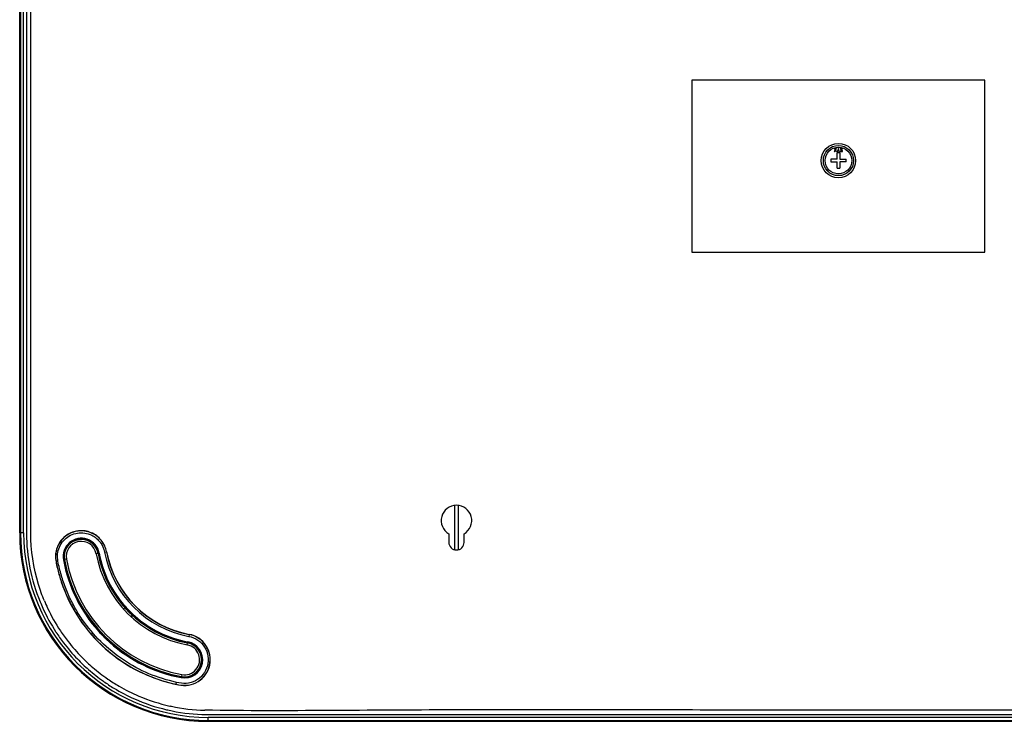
# Model space of a CAD drawing. Header units: inches. Extents: x 0 to 17, y 0 to 11.
# Tile 98 of 104: x 10.7 to 12.7, y 5.9 to 7.3. Entities that reach past the tile are written whole.
import ezdxf

# ---------------------------------------------------------------- set-up
doc = ezdxf.new("R2010")
doc.units = ezdxf.units.IN
doc.header["$LTSCALE"] = 0.935
doc.header["$MEASUREMENT"] = 0
for name, color, linetype in [('1', 7, 'CONTINUOUS'), ('2', 7, 'CONTINUOUS'), ('3', 7, 'CONTINUOUS')]:
    doc.layers.add(name, color=color, linetype=linetype)

msp = doc.modelspace()

# ---------------------------------------------------------------- linework, layer by layer
at = {"layer": '1', "color": 7, "linetype": 'Continuous'}
for p, q in [((12.34191, 7.03364), (12.34414, 7.03042)), ((12.3427, 7.03364), (12.34191, 7.03364)), ((12.34414, 7.03042), (12.34191, 7.02734)), ((12.34191, 7.02734), (12.3427, 7.02734)), ((12.34453, 7.03109), (12.3427, 7.03364)), ((12.3427, 7.02734), (12.34453, 7.02989)), ((12.34637, 7.03364), (12.34453, 7.03109)), ((12.34453, 7.02989), (12.34637, 7.02734)), ((12.34493, 7.03042), (12.34716, 7.03364)), ((12.34716, 7.02734), (12.34493, 7.03042)), ((12.34716, 7.03364), (12.34637, 7.03364)), ((12.34637, 7.02734), (12.34716, 7.02734)), ((12.34813, 7.01128), (12.34813, 7.02427)), ((12.35364, 7.02427), (12.34813, 7.02427)), ((12.35031, 7.03042), (12.34821, 7.02734)), ((12.34821, 7.02734), (12.349, 7.02734)), ((12.349, 7.02734), (12.3507, 7.02989)), ((12.35031, 7.03364), (12.35031, 7.03042)), ((12.35031, 7.03364), (12.3511, 7.03364)), ((12.3507, 7.02989), (12.35241, 7.02734)), ((12.3511, 7.03042), (12.3511, 7.03364)), ((12.3532, 7.02734), (12.3511, 7.03042)), ((12.35241, 7.02734), (12.3532, 7.02734)), ((12.35364, 7.02427), (12.35364, 7.01128)), ((12.35425, 7.03364), (12.35425, 7.03257)), ((12.3595, 7.03364), (12.35425, 7.03364)), ((12.35425, 7.03257), (12.35884, 7.02801)), ((12.35425, 7.02801), (12.35425, 7.02734)), ((12.35884, 7.02801), (12.35425, 7.02801)), ((12.35425, 7.02734), (12.3595, 7.02734)), ((12.35503, 7.03284), (12.3595, 7.03284)), ((12.3595, 7.02828), (12.35503, 7.03284)), ((12.3595, 7.03284), (12.3595, 7.03364)), ((12.3595, 7.02734), (12.3595, 7.02828)), ((12.33514, 7.01128), (12.33514, 7.00577)), ((12.34813, 7.01128), (12.33514, 7.01128)), ((12.33514, 7.00577), (12.34813, 7.00577)), ((12.34813, 6.99277), (12.34813, 7.00577)), ((12.35364, 7.01128), (12.36663, 7.01128)), ((12.35364, 7.00577), (12.35364, 6.99277)), ((12.36663, 7.00577), (12.35364, 7.00577)), ((12.36663, 7.00577), (12.36663, 7.01128)), ((12.34813, 6.99277), (12.35364, 6.99277)), ((10.82488, 6.19893), (10.82074, 6.19816)), ((10.75936, 6.1867), (10.75522, 6.18593)), ((11.00858, 6.01031), (11.00935, 6.01446)), ((10.99713, 5.94893), (10.99636, 5.94479))]:
    msp.add_line(p, q, dxfattribs=at)
for radius in [0.0311, 0.02756]:
    msp.add_circle((12.35089, 7.00852), radius, dxfattribs=at)
for centre, radius, start, end in [((10.79005, 6.19243), 0.03543, 10.56975, 190.5697), ((10.79005, 6.19243), 0.03516, 10.56975, 190.5697), ((10.79005, 6.19243), 0.03122, 10.56975, 190.5697), ((11.05167, 6.24125), 0.23492, 190.56974, 259.43024), ((11.05167, 6.24125), 0.23098, 190.56974, 259.43026), ((11.05167, 6.24125), 0.23071, 190.56974, 259.43026), ((11.05167, 6.24125), 0.30158, 190.56973, 259.43028), ((11.05167, 6.24125), 0.3013, 190.56973, 259.43028), ((11.05167, 6.24125), 0.29736, 190.56973, 259.43028), ((11.00285, 5.97962), 0.03543, 259.43031, 79.43027), ((11.00285, 5.97962), 0.03516, 259.43031, 79.43027), ((11.00285, 5.97962), 0.03122, 259.43031, 79.43037)]:
    msp.add_arc(centre, radius, start, end, dxfattribs=at)
at = {"layer": '2', "color": 7, "linetype": 'Continuous'}
for p, q in [((11.55927, 6.29746), (11.55927, 6.20665)), ((11.5677, 6.20665), (11.5677, 6.29746))]:
    msp.add_line(p, q, dxfattribs=at)
at = {"layer": '3', "color": 7, "linetype": 'Continuous'}
for p, q in [((10.66313, 6.24124), (10.66313, 7.77668)), ((10.66488, 7.77668), (10.66488, 6.24125)), ((10.67117, 6.24125), (10.67117, 7.77668)), ((10.67711, 7.51983), (10.67711, 6.24103)), ((10.68608, 6.24104), (10.68608, 7.51983)), ((12.04892, 7.17408), (12.04892, 6.81974)), ((12.65285, 7.17408), (12.04892, 7.17408)), ((12.65285, 6.81974), (12.65285, 7.17408)), ((12.04892, 6.81974), (12.65285, 6.81974)), ((10.67117, 6.24125), (10.66313, 6.24125)), ((10.67711, 6.24103), (10.67719, 6.24018)), ((10.67711, 6.24103), (10.67711, 6.24018)), ((11.54774, 6.23917), (11.54774, 6.22156)), ((11.57923, 6.22156), (11.57923, 6.23917)), ((10.82643, 6.19922), (10.82697, 6.19932)), ((10.83817, 6.20141), (10.84232, 6.20218)), ((10.75313, 6.18554), (10.75367, 6.18564)), ((10.87981, 6.08971), (10.87913, 6.08819)), ((10.89862, 6.06871), (10.90014, 6.06938)), ((10.8279, 6.03964), (10.82594, 6.0389)), ((11.01261, 6.03189), (11.01183, 6.02774)), ((10.98567, 5.92913), (10.98647, 5.93288)), ((10.98567, 5.92913), (10.99039, 5.92814)), ((10.99033, 5.92786), (10.99039, 5.92815)), ((11.05167, 5.8527), (11.05167, 5.86074)), ((13.6501, 5.86074), (11.05167, 5.86074)), ((11.05167, 5.85445), (13.6501, 5.85445)), ((11.05167, 5.8527), (13.6501, 5.8527))]:
    msp.add_line(p, q, dxfattribs=at)
msp.add_circle((12.35089, 7.00852), 0.03543, dxfattribs=at)
for centre, radius, start, end in [((11.56348, 6.26645), 0.0315, 300, 240), ((11.05167, 6.24125), 0.38855, 180.00072, 269.99929), ((11.05167, 6.24125), 0.3868, 179.99993, 270.00007), ((11.05167, 6.24125), 0.3805, 180, 270), ((10.79005, 6.19243), 0.03756, 10.56972, 190.56973), ((10.79005, 6.19243), 0.03701, 10.56972, 190.56972), ((11.56348, 6.22156), 0.01575, 180, 360), ((11.05167, 6.24125), 0.22913, 190.56974, 221.40304), ((11.05167, 6.24125), 0.22858, 190.56974, 221.40304), ((11.05167, 6.24125), 0.21719, 190.56974, 259.43026), ((11.05167, 6.24125), 0.21327, 190.56974, 259.43026), ((11.05167, 6.24125), 0.21297, 190.56974, 259.43026), ((11.05167, 6.24125), 0.3037, 190.56973, 221.87296), ((11.05167, 6.24125), 0.30315, 190.56973, 221.87296), ((11.05157, 6.24123), 0.37447, 202.27309, 204.47723), ((11.05133, 6.24113), 0.36523, 202.55488, 205.12234), ((10.86348, 6.05306), 0.04012, 65.99434, 69.63058), ((11.05173, 6.2413), 0.22921, 221.4042, 228.5958), ((11.05173, 6.2413), 0.22866, 221.4042, 228.5958), ((11.05224, 6.24155), 0.37521, 204.47971, 213.11325), ((11.05236, 6.24163), 0.36637, 205.12527, 213.53991), ((10.86333, 6.05272), 0.03656, 52.40492, 65.98946), ((10.86364, 6.05322), 0.03597, 37.67033, 52.31136), ((10.86321, 6.05294), 0.03648, 24.00076, 37.60726), ((10.86348, 6.05306), 0.04012, 19.92492, 24.00566), ((11.05167, 6.24125), 0.22913, 228.59696, 259.43026), ((11.05167, 6.24125), 0.22858, 228.59696, 259.43026), ((11.05177, 6.24133), 0.37469, 213.1246, 217.22506), ((11.05147, 6.24112), 0.36535, 213.55023, 217.81704), ((10.86348, 6.05306), 0.04012, 195.11554, 200.66008), ((11.02459, 6.21698), 0.26679, 221.87404, 222.19517), ((10.86348, 6.05306), 0.03567, 218.83331, 231.85491), ((11.05191, 6.24144), 0.37486, 217.2246, 223.95598), ((11.05211, 6.24162), 0.36615, 217.81723, 224.51146), ((11.02732, 6.21408), 0.26666, 227.80467, 228.12595), ((11.05167, 6.24125), 0.3037, 228.12704, 259.43028), ((10.86348, 6.05306), 0.04012, 249.33992, 254.93195), ((11.05167, 6.24125), 0.30315, 228.12704, 259.43028), ((11.00285, 5.97962), 0.03756, 259.43031, 79.43026), ((11.00285, 5.97962), 0.03701, 259.43031, 79.43026), ((11.05185, 6.24146), 0.37484, 223.96431, 228.82464), ((11.05168, 6.24126), 0.3656, 224.51878, 229.39511), ((11.05185, 6.24145), 0.37483, 228.82389, 234.81634), ((11.0518, 6.2414), 0.36579, 229.39451, 235.51778), ((11.05171, 6.24132), 0.37465, 234.82242, 238.7573), ((11.05157, 6.24114), 0.36544, 235.52506, 239.83072), ((11.05163, 6.24117), 0.37447, 238.75581, 246.07321), ((11.05205, 6.24197), 0.3664, 239.83063, 246.93557), ((11.05245, 6.24355), 0.37699, 246.10655, 256.69846), ((11.05181, 6.24165), 0.36602, 246.95059, 257.544), ((11.05274, 6.24474), 0.37821, 256.69628, 257.14005), ((11.05094, 6.23552), 0.36881, 257.09424, 268.09115), ((11.05159, 6.24106), 0.36538, 257.55735, 258.01618), ((11.0518, 6.24262), 0.36696, 258.03607, 268.90194)]:
    msp.add_arc(centre, radius, start, end, dxfattribs=at)
for points in [[(10.67711, 6.24018), (10.67725, 6.19231), (10.6869, 6.1436), (10.70505, 6.0993)], [(10.83243, 6.03447), (10.83544, 6.02942), (10.83985, 6.02501), (10.8449, 6.022)]]:
    msp.add_open_spline(points, degree=3, dxfattribs=at)
for points, knots in [([(10.71404, 6.10104), (10.70945, 6.11209), (10.69329, 6.15707), (10.6861, 6.20525), (10.68608, 6.24104)], [0, 0, 0, 0, 0.2505795, 1, 1, 1, 1]), ([(10.84232, 6.20218), (10.84072, 6.21075), (10.83309, 6.22736), (10.81128, 6.24354), (10.78438, 6.24759), (10.75883, 6.23815), (10.74083, 6.21781), (10.73563, 6.19553), (10.73843, 6.17821), (10.74247, 6.16122), (10.74613, 6.14864), (10.7489, 6.14037)], [0, 0, 0, 0, 0.1249777, 0.249789, 0.3745255, 0.4995447, 0.6243515, 0.7493673, 0.8123724, 0.8748734, 1, 1, 1, 1]), ([(10.84203, 6.20213), (10.84042, 6.21073), (10.83261, 6.22732), (10.81067, 6.24356), (10.78359, 6.24712), (10.76225, 6.23887), (10.74934, 6.22682), (10.74197, 6.2157), (10.7377, 6.20304), (10.7367, 6.18981), (10.73904, 6.17716), (10.74275, 6.16097), (10.74616, 6.14908), (10.74874, 6.14126)], [0, 0, 0, 0, 0.1264752, 0.2524988, 0.3790214, 0.5050221, 0.5686306, 0.6321796, 0.6958898, 0.7596875, 0.8214997, 0.8809832, 1, 1, 1, 1]), ([(10.98647, 5.93288), (10.96706, 5.93738), (10.92867, 5.94898), (10.87581, 5.9777), (10.82908, 6.01549), (10.79695, 6.05398), (10.77589, 6.08787), (10.76258, 6.1147), (10.7537, 6.13803), (10.74803, 6.15715), (10.74412, 6.17158), (10.74099, 6.18624), (10.74108, 6.20632), (10.75375, 6.22959), (10.78165, 6.24384), (10.80262, 6.24069), (10.8115, 6.23641)], [0, 0, 0, 0, 0.1252706, 0.2505212, 0.3757212, 0.5009034, 0.5635576, 0.6262065, 0.6888549, 0.7201817, 0.7515163, 0.7828658, 0.8141841, 0.8761343, 0.9380097, 1, 1, 1, 1]), ([(10.8115, 6.23641), (10.81829, 6.23313), (10.83038, 6.22313), (10.83679, 6.20882), (10.83817, 6.20141)], [0, 0, 0, 0, 0.4999964, 1, 1, 1, 1]), ([(10.74874, 6.14126), (10.7574, 6.11506), (10.78166, 6.06461), (10.83625, 6.00106), (10.90551, 5.95355), (10.9585, 5.93495), (10.98567, 5.92913)], [0, 0, 0, 0, 0.249405, 0.4991722, 0.7488666, 1, 1, 1, 1]), ([(10.7489, 6.14037), (10.75778, 6.11378), (10.78234, 6.06254), (10.83847, 5.99867), (10.90903, 5.95132), (10.96288, 5.93341), (10.99033, 5.92786)], [0, 0, 0, 0, 0.250162, 0.5001666, 0.7500934, 1, 1, 1, 1]), ([(10.84896, 6.01511), (10.84693, 6.01692), (10.83882, 6.02442), (10.83109, 6.03233), (10.82553, 6.03853)], [0, 0, 0, 0, 0.2462829, 1, 1, 1, 1]), ([(10.84822, 6.01652), (10.84638, 6.01818), (10.83904, 6.02502), (10.83202, 6.03219), (10.82694, 6.03779)], [0, 0, 0, 0, 0.246934, 1, 1, 1, 1]), ([(10.99033, 5.92786), (10.9972, 5.92647), (11.01158, 5.92564), (11.03183, 5.9334), (11.04755, 5.94827), (11.05627, 5.96813), (11.05646, 5.98978), (11.04833, 6.00985), (11.033, 6.02516), (11.01953, 6.0306), (11.01261, 6.03189)], [0, 0, 0, 0, 0.1245552, 0.2495166, 0.3747217, 0.4997393, 0.6245739, 0.7497201, 0.8747579, 1, 1, 1, 1]), ([(10.99039, 5.92814), (10.99725, 5.92678), (11.01159, 5.92595), (11.03175, 5.9337), (11.04735, 5.94851), (11.05593, 5.96826), (11.0562, 5.98979), (11.04802, 6.00972), (11.03278, 6.02488), (11.01942, 6.03032), (11.01255, 6.0316)], [0, 0, 0, 0, 0.1251697, 0.2502091, 0.3751513, 0.5001261, 0.6250974, 0.7500623, 0.8750187, 1, 1, 1, 1]), ([(11.01183, 6.02774), (11.01838, 6.02648), (11.03109, 6.02118), (11.05007, 6.00192), (11.05592, 5.9654), (11.03259, 5.93673), (11.00649, 5.92956), (10.99294, 5.93119), (10.98647, 5.93288)], [0, 0, 0, 0, 0.1262762, 0.2525816, 0.5000053, 0.7473175, 0.8734808, 1, 1, 1, 1]), ([(11.03866, 5.86691), (11.04932, 5.86656), (11.07065, 5.86652), (11.11332, 5.86654), (11.16665, 5.86684), (11.23065, 5.86674), (11.31598, 5.86664), (11.42264, 5.8667), (11.5933, 5.86667), (11.80663, 5.86669), (12.06262, 5.86668), (12.31862, 5.86668), (12.65994, 5.86668), (12.91593, 5.86668), (13.08659, 5.86668)], [0, 0, 0, 0, 0.0156244, 0.0312495, 0.0625007, 0.0937506, 0.1250003, 0.1875003, 0.2500002, 0.3750002, 0.5000002, 0.6250001, 0.7500001, 1, 1, 1, 1]), ([(13.08659, 5.87566), (12.91644, 5.87566), (12.57614, 5.87528), (12.15076, 5.87577), (11.81045, 5.87653), (11.55522, 5.87654), (11.3, 5.87472), (11.12982, 5.87411), (11.04476, 5.87573)], [0, 0, 0, 0, 0.25, 0.4999977, 0.6249961, 0.7499964, 0.8750024, 1, 1, 1, 1])]:
    msp.add_open_spline(points, degree=3, knots=knots, dxfattribs=at)

doc.saveas('drawing.dxf')
